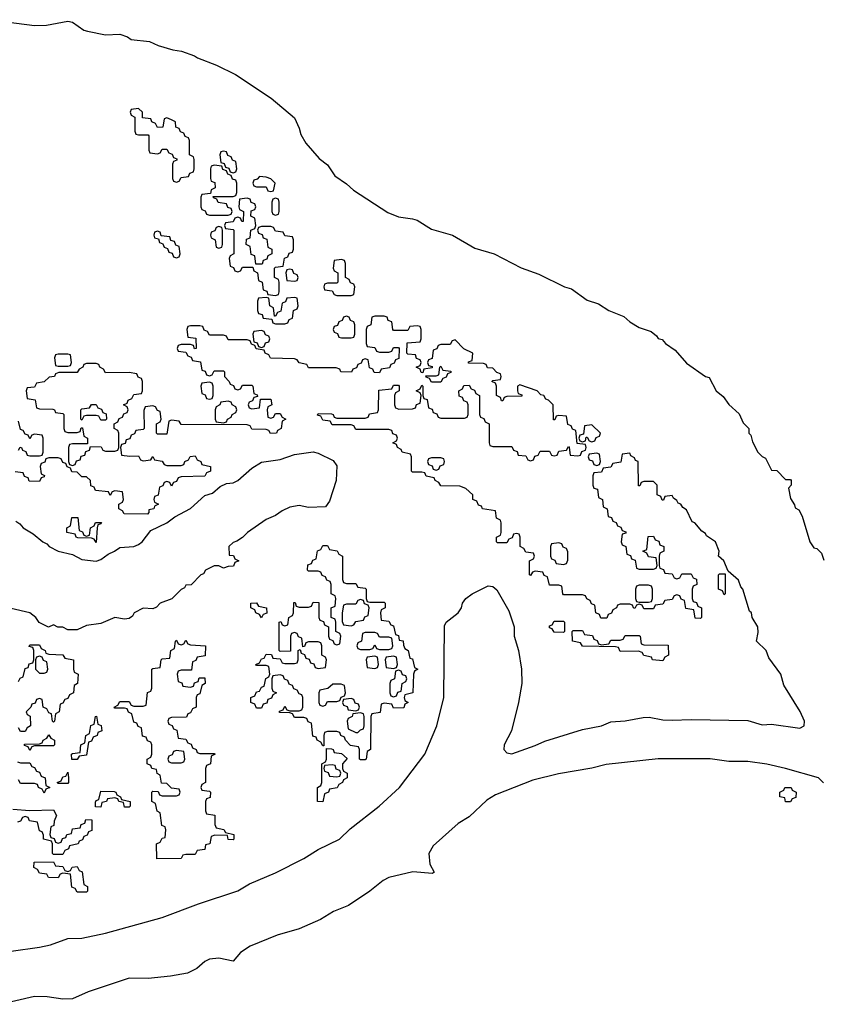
# Model space of a CAD drawing. Header units: inches. Extents: x 2559349 to 2678269, y 915212 to 1023331.
# Tile 8 of 48: x 2586107 to 2589505, y 990671 to 994842. Entities that reach past the tile are written whole.
import ezdxf

# ---------------------------------------------------------------- set-up
doc = ezdxf.new("R2010")
doc.units = ezdxf.units.IN
doc.header["$MEASUREMENT"] = 0
doc.layers.add('C5989', color=7, linetype='Continuous')

msp = doc.modelspace()

# ---------------------------------------------------------------- linework, layer by layer
at = {"layer": 'C5989', "color": 6}
for points in [[(2585982.5, 994842.5), (2586170, 994818.5), (2586220.8, 994819.2), (2586310, 994836.5), (2586330, 994832.3), (2586378.7, 994798.7), (2586393.4, 994793.4), (2586470, 994778.3), (2586530, 994781.4), (2586562.6, 994770), (2586578.6, 994758.6), (2586656.3, 994750), (2586693.1, 994733.2), (2586754.4, 994714.4), (2586791.3, 994708.7), (2586846.7, 994690), (2586860.2, 994680.2), (2586939.5, 994650), (2587021.1, 994610), (2587171.8, 994510), (2587270, 994426), (2587290, 994383), (2587296.7, 994356.7), (2587318.8, 994318.8), (2587374.7, 994254.7), (2587410, 994227.6), (2587440.9, 994180.9), (2587490, 994146.9), (2587519.5, 994119.5), (2587665.1, 994025.1), (2587710, 994007.1), (2587770, 993999.3), (2587790, 993992.5), (2587850, 993954.4), (2587938.8, 993930), (2588034.5, 993874.5), (2588116, 993850), (2588230, 993790.6), (2588304.5, 993764.5), (2588414, 993710), (2588442.8, 993702.8), (2588510, 993654), (2588558, 993638), (2588602, 993610), (2588664.5, 993584.5), (2588690, 993562.8), (2588730, 993538.8), (2588781, 993521), (2588803.5, 993503.5), (2588810, 993492), (2588826.8, 993486.8), (2588842, 993470), (2588882, 993442), (2588930, 993386.8), (2589010, 993331.3), (2589026, 993326), (2589056, 993270), (2589085.5, 993245.5), (2589110, 993212), (2589152.7, 993172.7), (2589170, 993134), (2589194, 993110), (2589194, 993090), (2589202, 993082), (2589210, 993054), (2589232, 993010), (2589250, 992992), (2589264.7, 992984.7), (2589290, 992934), (2589312.7, 992932.7), (2589350, 992894), (2589370, 992894), (2589374, 992890), (2589374, 992870), (2589362, 992858), (2589370, 992814), (2589387.1, 992787.1), (2589390, 992774), (2589405.4, 992765.4), (2589419.6, 992739.6), (2589452, 992630), (2589470, 992604.7), (2589482, 992602), (2589502, 992582), (2589512, 992552)], [(2586070, 990896.5), (2586190, 990912.7), (2586237, 990923), (2586309.8, 990950.2), (2586370, 990950.3), (2586470, 990971.5), (2586710, 991038.9), (2586863.5, 991096.5), (2587030, 991152), (2587079.2, 991180.8), (2587190, 991227.2), (2587310, 991288.7), (2587370, 991326.7), (2587460.9, 991370), (2587505.6, 991414.4), (2587629.4, 991510), (2587714.5, 991590), (2587822.9, 991730), (2587872.8, 991850), (2587903, 991970), (2587905.1, 992274.9), (2587913.2, 992290), (2587964, 992330), (2587978, 992350), (2587982, 992370), (2587995.3, 992390), (2588022, 992410), (2588090, 992443.8), (2588110, 992441.6), (2588127.3, 992427.3), (2588177.7, 992337.7), (2588200.4, 992270), (2588201.1, 992230), (2588218.9, 992170), (2588231.4, 992090), (2588233.4, 992030), (2588218.3, 991950), (2588188.7, 991830), (2588157.7, 991770), (2588156.5, 991750), (2588170, 991736.5), (2588190, 991732.4), (2588290, 991766.9), (2588330, 991785.2), (2588490, 991834.9), (2588570, 991851.1), (2588610, 991867.6), (2588670, 991871.4), (2588746.4, 991886.4), (2588772.5, 991887.5), (2588830, 991876.2), (2588870, 991874), (2588950, 991876.9), (2589190, 991872.5), (2589250, 991855.4), (2589290, 991858.2), (2589410, 991841.3), (2589429.2, 991850), (2589429.6, 991870), (2589411, 991911), (2589342.7, 992022.7), (2589329.3, 992070), (2589279, 992139), (2589268, 992170), (2589226, 992210), (2589234, 992246), (2589232.7, 992270), (2589208, 992310), (2589206, 992330), (2589196.4, 992336.4), (2589168.7, 992430), (2589160.1, 992440.1), (2589150, 992468), (2589106, 992506), (2589088, 992550), (2589066, 992570), (2589068, 992590), (2589052.7, 992630), (2589015.3, 992655.3), (2589010, 992666), (2588995.3, 992675.3), (2588966, 992710), (2588954.6, 992714.6), (2588930, 992766), (2588915.3, 992775.3), (2588906, 992790), (2588894.6, 992794.6), (2588890, 992806), (2588874.6, 992814.6), (2588870, 992826), (2588838, 992822), (2588832.7, 992807.3), (2588827.3, 992807.3), (2588822, 992822), (2588806, 992830), (2588806, 992870), (2588790, 992886), (2588750, 992886), (2588738, 992882), (2588732.7, 992867.3), (2588727.3, 992867.3), (2588726, 992970), (2588714.6, 992974.6), (2588710, 992986), (2588694.6, 992994.6), (2588690, 993006), (2588658, 993002), (2588652.7, 992967.3), (2588618, 992962), (2588610, 992946), (2588578, 992942), (2588570, 992926), (2588538, 992922), (2588534, 992910), (2588534, 992870), (2588538, 992858), (2588552.7, 992852.7), (2588558, 992818), (2588574, 992810), (2588578, 992778), (2588594, 992770), (2588598, 992738), (2588612.7, 992732.7), (2588618, 992718), (2588632.7, 992712.7), (2588638, 992698), (2588652.7, 992692.7), (2588658, 992678), (2588672.7, 992672.7), (2588672.7, 992667.3), (2588658, 992662), (2588654, 992630), (2588658, 992618), (2588674, 992610), (2588678, 992578), (2588692.7, 992572.7), (2588698, 992558), (2588712.7, 992552.7), (2588718, 992518), (2588730, 992514), (2588790, 992514), (2588802, 992518), (2588806, 992530), (2588802, 992562), (2588770, 992566), (2588762, 992582), (2588746, 992590), (2588762, 992598), (2588767.3, 992652.7), (2588790, 992654), (2588798, 992638), (2588812.7, 992632.7), (2588818, 992618), (2588834, 992610), (2588834, 992590), (2588818, 992582), (2588814, 992570), (2588814, 992530), (2588818, 992518), (2588832.7, 992512.7), (2588838, 992498), (2588870, 992494), (2588878, 992478), (2588890, 992474), (2588902, 992478), (2588910, 992494), (2588950, 992494), (2588958, 992478), (2588972.7, 992472.7), (2588974, 992450), (2588958, 992442), (2588954, 992430), (2588954, 992390), (2588958, 992378), (2588972.7, 992372.7), (2588978, 992358), (2588994, 992350), (2588994, 992310), (2588990, 992306), (2588967.3, 992307.3), (2588962, 992342), (2588927.3, 992347.3), (2588922, 992382), (2588907.3, 992387.3), (2588902, 992402), (2588890, 992406), (2588878, 992402), (2588870, 992386), (2588838, 992382), (2588830, 992366), (2588798, 992362), (2588790, 992346), (2588750, 992346), (2588742, 992362), (2588730, 992366), (2588718, 992362), (2588712, 992348), (2588706, 992350), (2588702, 992362), (2588690, 992366), (2588650, 992366), (2588638, 992362), (2588634, 992350), (2588618, 992342), (2588612, 992328), (2588598, 992322), (2588592.7, 992307.3), (2588567.3, 992307.3), (2588562, 992322), (2588546, 992330), (2588542, 992362), (2588527.3, 992367.3), (2588522, 992382), (2588508, 992388), (2588502, 992402), (2588490, 992406), (2588410, 992406), (2588406, 992410), (2588402, 992442), (2588390, 992446), (2588350, 992446), (2588342, 992482), (2588328, 992488), (2588322, 992502), (2588290, 992506), (2588278, 992502), (2588270, 992488), (2588266, 992490), (2588266, 992550), (2588282, 992558), (2588286, 992570), (2588282, 992582), (2588250, 992586), (2588242, 992602), (2588226, 992610), (2588226, 992650), (2588222, 992662), (2588210, 992666), (2588198, 992662), (2588192.7, 992647.3), (2588178, 992642), (2588170, 992626), (2588130, 992626), (2588126, 992630), (2588126, 992650), (2588142, 992658), (2588146, 992670), (2588146, 992710), (2588142, 992722), (2588126, 992730), (2588122, 992762), (2588066, 992770), (2588062, 992782), (2588050, 992786), (2588042, 992802), (2588026, 992810), (2588026, 992830), (2587996.4, 992856.4), (2587970, 992866), (2587890, 992868), (2587882, 992882), (2587866, 992890), (2587862, 992902), (2587828.4, 992908.4), (2587822, 992922), (2587810, 992926), (2587770, 992926), (2587766, 992930), (2587766, 992990), (2587762, 993002), (2587726, 993010), (2587722, 993022), (2587706, 993030), (2587702, 993042), (2587686, 993050), (2587702, 993058), (2587706, 993070), (2587702, 993082), (2587687.3, 993087.3), (2587682, 993102), (2587670, 993106), (2587530, 993106), (2587522, 993122), (2587510, 993126), (2587430, 993126), (2587422, 993142), (2587390, 993146), (2587382, 993162), (2587367.3, 993167.3), (2587370, 993174), (2587427.3, 993172.7), (2587434, 993170), (2587438, 993158), (2587450, 993154), (2587570, 993154), (2587582, 993158), (2587587.3, 993172.7), (2587622, 993178), (2587626, 993190), (2587627.3, 993272.7), (2587682, 993278), (2587690, 993294), (2587710, 993294), (2587714, 993290), (2587714, 993270), (2587698, 993262), (2587694, 993250), (2587694, 993210), (2587698, 993198), (2587712.7, 993192.7), (2587770, 993194), (2587782, 993198), (2587787.3, 993212.7), (2587802, 993218), (2587806, 993250), (2587802, 993262), (2587786, 993270), (2587802, 993278), (2587810, 993294), (2587814, 993290), (2587814, 993250), (2587818, 993238), (2587832.7, 993232.7), (2587838, 993198), (2587852.7, 993192.7), (2587858, 993178), (2587872.7, 993172.7), (2587878, 993158), (2587890, 993154), (2587990, 993154), (2588002, 993158), (2588006, 993170), (2588006, 993210), (2588002, 993222), (2587987.3, 993227.3), (2587982, 993242), (2587967.3, 993247.3), (2587966, 993270), (2587982, 993278), (2587987.3, 993292.7), (2588010, 993294), (2588018, 993278), (2588032.7, 993272.7), (2588038, 993258), (2588054, 993250), (2588054, 993170), (2588058, 993158), (2588072.7, 993152.7), (2588078, 993138), (2588094, 993130), (2588094, 993050), (2588098, 993038), (2588110, 993034), (2588190, 993034), (2588198, 993018), (2588212.7, 993012.7), (2588218, 992998), (2588250, 992994), (2588258, 992978), (2588270, 992974), (2588282, 992978), (2588287.3, 992992.7), (2588302, 992998), (2588310, 993014), (2588350, 993014), (2588358, 992998), (2588370, 992994), (2588382, 992998), (2588390, 993014), (2588422, 993018), (2588430, 993034), (2588434, 993030), (2588438, 992998), (2588470, 992994), (2588482, 992998), (2588487.3, 993012.7), (2588502, 993018), (2588506, 993030), (2588502, 993042), (2588467.3, 993047.3), (2588462, 993102), (2588447.3, 993107.3), (2588442, 993122), (2588427.3, 993127.3), (2588422, 993162), (2588390, 993166), (2588378, 993162), (2588372.7, 993147.3), (2588367.3, 993147.3), (2588366, 993210), (2588346, 993230), (2588334.6, 993234.6), (2588326, 993250), (2588313.2, 993253.2), (2588298, 993270), (2588224.7, 993295.3), (2588214, 993290), (2588214, 993270), (2588218, 993258), (2588232.7, 993252.7), (2588232.7, 993247.3), (2588170, 993246), (2588158, 993242), (2588152.7, 993227.3), (2588147.3, 993227.3), (2588142, 993242), (2588126, 993250), (2588126, 993290), (2588122, 993302), (2588106, 993310), (2588110, 993314), (2588142, 993318), (2588146, 993330), (2588142, 993342), (2588127.3, 993347.3), (2588110, 993366), (2588087.3, 993367.3), (2588082, 993382), (2588070, 993386), (2588007.3, 993387.3), (2588007.3, 993392.7), (2588022, 993398), (2588026, 993430), (2587987.3, 993447.3), (2587950, 993486), (2587938, 993482), (2587930, 993466), (2587890, 993466), (2587878, 993462), (2587872.7, 993447.3), (2587858, 993442), (2587852.7, 993407.3), (2587838, 993402), (2587834, 993390), (2587838, 993378), (2587852.7, 993372.7), (2587852.7, 993367.3), (2587818, 993362), (2587814, 993346), (2587807.3, 993347.3), (2587802, 993362), (2587786, 993370), (2587802, 993378), (2587806, 993390), (2587802, 993402), (2587787.3, 993407.3), (2587782, 993422), (2587750, 993426), (2587746, 993430), (2587747.3, 993472.7), (2587802, 993478), (2587806, 993490), (2587806, 993530), (2587802, 993542), (2587790, 993546), (2587758, 993542), (2587750, 993526), (2587690, 993526), (2587686, 993530), (2587682, 993562), (2587667.3, 993567.3), (2587662, 993582), (2587650, 993586), (2587610, 993586), (2587598, 993582), (2587594, 993550), (2587578, 993542), (2587574, 993530), (2587574, 993470), (2587578, 993458), (2587610, 993454), (2587618, 993438), (2587630, 993434), (2587670, 993434), (2587682, 993438), (2587690, 993454), (2587710, 993454), (2587714, 993450), (2587712.7, 993407.3), (2587698, 993402), (2587692.7, 993387.3), (2587678, 993382), (2587672.7, 993367.3), (2587638, 993362), (2587630, 993346), (2587607.3, 993347.3), (2587602, 993362), (2587587.3, 993367.3), (2587582, 993402), (2587570, 993406), (2587558, 993402), (2587552.7, 993387.3), (2587538, 993382), (2587532.7, 993367.3), (2587518, 993362), (2587511.3, 993348.7), (2587466, 993350), (2587462, 993362), (2587447.3, 993367.3), (2587330, 993368), (2587322, 993382), (2587290, 993388), (2587282, 993402), (2587270, 993406), (2587168.4, 993408.4), (2587162, 993422), (2587146, 993430), (2587142, 993442), (2587107.3, 993447.3), (2587102, 993462), (2587088, 993468), (2587082, 993482), (2587070, 993486), (2586990, 993486), (2586982, 993502), (2586970, 993506), (2586910, 993506), (2586902, 993522), (2586887.3, 993527.3), (2586882, 993542), (2586870, 993546), (2586830, 993546), (2586818, 993542), (2586814, 993530), (2586818, 993498), (2586852.7, 993492.7), (2586854, 993450), (2586847.3, 993447.3), (2586842, 993462), (2586830, 993466), (2586790, 993466), (2586778, 993462), (2586774, 993450), (2586778, 993438), (2586810, 993434), (2586818, 993418), (2586832.7, 993412.7), (2586838, 993398), (2586872.7, 993392.7), (2586878, 993358), (2586892.7, 993352.7), (2586898, 993338), (2586910, 993334), (2586922, 993338), (2586930, 993354), (2586970, 993354), (2586974, 993350), (2586974, 993330), (2586994, 993310), (2586998, 993298), (2587012.7, 993292.7), (2587018, 993278), (2587030, 993274), (2587042, 993278), (2587050, 993294), (2587090, 993294), (2587094, 993290), (2587098, 993258), (2587112.7, 993252.7), (2587114, 993246), (2587098, 993242), (2587092.7, 993227.3), (2587078, 993222), (2587074, 993210), (2587078, 993198), (2587090, 993194), (2587122, 993198), (2587126, 993234), (2587170, 993234), (2587174, 993210), (2587158, 993202), (2587154, 993190), (2587158, 993158), (2587170, 993154), (2587182, 993158), (2587190, 993174), (2587210, 993174), (2587218, 993158), (2587234, 993150), (2587218, 993142), (2587214, 993110), (2587198, 993102), (2587194, 993090), (2587168.9, 993088.9), (2587162, 993102), (2587150, 993106), (2587090, 993108), (2587082, 993122), (2587070, 993126), (2586790, 993128), (2586782, 993142), (2586750, 993146), (2586738, 993142), (2586730, 993086), (2586690, 993086), (2586686, 993090), (2586686, 993130), (2586702, 993138), (2586706, 993150), (2586702, 993182), (2586690, 993186), (2586682, 993202), (2586670, 993206), (2586638, 993202), (2586632.7, 993187.3), (2586634, 993110), (2586630, 993106), (2586598, 993102), (2586592.7, 993087.3), (2586578, 993082), (2586572.7, 993067.3), (2586558, 993062), (2586552.7, 993047.3), (2586538, 993042), (2586534, 993030), (2586538, 992998), (2586572.7, 992992.7), (2586610, 992994), (2586618, 992978), (2586630, 992974), (2586662, 992978), (2586670, 992992), (2586678, 992978), (2586710, 992972), (2586718, 992958), (2586730, 992954), (2586790, 992954), (2586802, 992958), (2586806, 992970), (2586822, 992978), (2586828.4, 992991.6), (2586850, 992994), (2586858, 992978), (2586874, 992970), (2586878, 992958), (2586914, 992950), (2586914, 992930), (2586898, 992922), (2586890, 992908), (2586790, 992906), (2586778, 992902), (2586770, 992886), (2586758, 992882), (2586750, 992866), (2586742, 992882), (2586730, 992886), (2586718, 992882), (2586712.7, 992867.3), (2586698, 992862), (2586692.7, 992827.3), (2586678, 992822), (2586674, 992810), (2586678, 992798), (2586694, 992790), (2586678, 992782), (2586674, 992770), (2586654, 992766), (2586654, 992754), (2586647.3, 992747.3), (2586548.4, 992748.4), (2586542, 992762), (2586526, 992770), (2586526, 992790), (2586542, 992798), (2586546, 992810), (2586542, 992842), (2586510, 992846), (2586498, 992842), (2586490, 992826), (2586482, 992842), (2586428, 992848), (2586422, 992862), (2586407.3, 992867.3), (2586406, 992890), (2586390, 992906), (2586370, 992906), (2586350, 992926), (2586327.3, 992927.3), (2586322, 992942), (2586307.3, 992947.3), (2586302, 992962), (2586290, 992966), (2586282, 992982), (2586270, 992986), (2586230, 992986), (2586218, 992982), (2586212.7, 992967.3), (2586198, 992962), (2586194, 992950), (2586198, 992918), (2586211.6, 992911.6), (2586210, 992906), (2586198, 992902), (2586190, 992886), (2586147.3, 992887.3), (2586142, 992902), (2586127.3, 992907.3), (2586122, 992922), (2586087.3, 992927.3)], [(2586102, 993018), (2586108.4, 993031.6), (2586114, 993030), (2586118, 993018), (2586132.7, 993012.7), (2586138, 992998), (2586150, 992994), (2586190, 992994), (2586202, 992998), (2586206, 993010), (2586206, 993070), (2586202, 993082), (2586170, 993086), (2586158, 993082), (2586150, 993066), (2586142, 993082), (2586130, 993086), (2586122, 993102), (2586110, 993106), (2586102, 993142)], [(2586090, 992718), (2586107.1, 992707.1), (2586122, 992690), (2586164, 992664), (2586204.7, 992630), (2586222, 992622), (2586232, 992610), (2586270, 992591), (2586330, 992576), (2586370, 992554.8), (2586430, 992547.7), (2586450, 992554.8), (2586481.5, 992578.5), (2586508, 992590), (2586530, 992606), (2586590, 992610.6), (2586610, 992619.1), (2586625.2, 992630), (2586662, 992678), (2586730, 992711), (2586764.1, 992735.9), (2586830, 992770.8), (2586890, 992826), (2586923.2, 992836.8), (2586956, 992864), (2586982.7, 992877.3), (2587010, 992880.7), (2587030, 992890.7), (2587090, 992942.8), (2587130, 992967.3), (2587210, 992979.1), (2587270, 993000.7), (2587350, 993011), (2587370, 993006), (2587434.6, 992974.6), (2587450, 992952), (2587446.8, 992890), (2587418, 992802), (2587402, 992778), (2587330, 992775.3), (2587290, 992784), (2587250, 992777.2), (2587218, 992762), (2587190, 992742), (2587150, 992725.2), (2587071.3, 992670), (2587050.8, 992649.2), (2587026.8, 992633.2), (2587010, 992628), (2586992, 992610), (2586994, 992574), (2587011.6, 992571.6), (2587018, 992558), (2587034, 992550), (2587018, 992542), (2587012.7, 992527.3), (2586990, 992526), (2586970, 992518), (2586950, 992528), (2586930, 992528), (2586894, 992510), (2586884.7, 992495.3), (2586874, 992490), (2586832.7, 992447.3), (2586810, 992446), (2586804.7, 992435.3), (2586790, 992428), (2586751.3, 992388.7), (2586702, 992370), (2586686, 992354), (2586670, 992346), (2586630, 992348.7), (2586592, 992330), (2586584.5, 992315.5), (2586570, 992305.2), (2586550, 992302.7), (2586510, 992309.2), (2586450, 992284), (2586390, 992275.3), (2586350, 992258), (2586310, 992258), (2586290, 992268.7), (2586268.7, 992268.7), (2586250, 992278), (2586228.4, 992268.4), (2586188.7, 992288.7), (2586175.3, 992310), (2586149.1, 992329.1), (2586070, 992348)], [(2586102, 992038), (2586108, 992052), (2586122, 992058), (2586130, 992094), (2586142, 992098), (2586147.3, 992112.7), (2586162, 992118), (2586166, 992130), (2586166, 992170), (2586162, 992182), (2586147.3, 992187.3), (2586150, 992194), (2586190, 992194), (2586198, 992178), (2586214, 992170), (2586218, 992158), (2586230, 992154), (2586290, 992152), (2586298, 992138), (2586334, 992130), (2586334, 992090), (2586338, 992078), (2586354, 992070), (2586352, 992030), (2586338, 992022), (2586334, 991990), (2586318, 991982), (2586310, 991966), (2586298, 991962), (2586290, 991946), (2586278, 991942), (2586274, 991910), (2586258, 991902), (2586254, 991870), (2586250, 991866), (2586246, 991870), (2586242, 991902), (2586230, 991906), (2586222, 991922), (2586206, 991930), (2586202, 991962), (2586190, 991966), (2586178, 991962), (2586172.7, 991947.3), (2586158, 991942), (2586154, 991930), (2586134, 991910), (2586138, 991898), (2586151.6, 991891.6), (2586152, 991850), (2586138, 991842), (2586130, 991826), (2586110, 991826), (2586102, 991842)], [(2589510, 991608.7), (2589488.7, 991630), (2589350, 991669.6), (2589270, 991687.8), (2589190, 991699.1), (2589110, 991698.9), (2589030, 991711.1), (2588810, 991711.1), (2588590, 991686.4), (2588530, 991670.9), (2588387.7, 991647.7), (2588280.2, 991619.8), (2588121.9, 991558.1), (2588084.4, 991535.6), (2588010, 991465.7), (2587963.2, 991436.8), (2587857.6, 991342.4), (2587839.1, 991310), (2587844, 991264), (2587862, 991230), (2587854.8, 991225.2), (2587771.5, 991231.5), (2587670, 991207.6), (2587645.4, 991194.6), (2587590, 991149.8), (2587499.5, 991090), (2587436, 991064), (2587380.2, 991030), (2587290, 990989.9), (2587196.7, 990963.3), (2587082.4, 990917.6), (2587042, 990890), (2587010, 990853.2), (2586950, 990866), (2586910, 990862), (2586890, 990852), (2586857.4, 990822.6), (2586817.2, 990802.8), (2586744.7, 990790), (2586650, 990780.3), (2586570, 990781.7), (2586396.9, 990723.1), (2586330, 990694), (2586290, 990692), (2586222.8, 990702.8), (2586170, 990704.1), (2586030, 990670.7)], [(2586098, 991698), (2586110, 991694), (2586150, 991694), (2586158, 991678), (2586170, 991674), (2586178, 991658), (2586190, 991654), (2586198, 991638), (2586214, 991630), (2586218, 991598), (2586234, 991590), (2586218, 991582), (2586210, 991566), (2586202, 991582), (2586186, 991590), (2586182, 991602), (2586170, 991606), (2586110, 991606), (2586102, 991622)], [(2586078, 991498), (2586150, 991492), (2586250, 991494), (2586262, 991470), (2586252.7, 991447.3), (2586251.6, 991428.4), (2586238, 991422), (2586234, 991390), (2586238, 991378), (2586252.7, 991372.7), (2586258, 991358), (2586270, 991354), (2586282, 991358), (2586287.3, 991372.7), (2586302, 991378), (2586306, 991390), (2586326, 991394), (2586330, 991414), (2586362, 991418), (2586367.3, 991432.7), (2586382, 991438), (2586386, 991454), (2586412.7, 991452.7), (2586412.7, 991407.3), (2586398, 991402), (2586392.7, 991387.3), (2586378, 991382), (2586372.7, 991367.3), (2586358, 991362), (2586354, 991350), (2586318, 991342), (2586314, 991330), (2586298, 991322), (2586290, 991306), (2586250, 991306), (2586246, 991310), (2586246, 991350), (2586242, 991362), (2586208, 991370), (2586207.3, 991387.3), (2586202, 991402), (2586190, 991406), (2586182, 991442), (2586148.4, 991448.4), (2586142, 991462), (2586130, 991466), (2586118, 991462), (2586110, 991446), (2586098, 991442)]]:
    msp.add_lwpolyline(points, dxfattribs=at)
for points in [[(2586610, 994466), (2586578, 994462), (2586574, 994450), (2586578, 994438), (2586594, 994430), (2586594, 994370), (2586598, 994358), (2586610, 994354), (2586650, 994354), (2586654, 994350), (2586654, 994290), (2586658, 994278), (2586690, 994274), (2586702, 994278), (2586710, 994294), (2586730, 994294), (2586738, 994278), (2586752.7, 994272.7), (2586758, 994258), (2586772.7, 994252.7), (2586772.7, 994247.3), (2586758, 994242), (2586754, 994230), (2586754, 994170), (2586758, 994158), (2586770, 994154), (2586782, 994158), (2586790, 994174), (2586822, 994178), (2586827.3, 994192.7), (2586842, 994198), (2586846, 994210), (2586846, 994250), (2586842, 994262), (2586826, 994270), (2586826, 994330), (2586822, 994342), (2586807.3, 994347.3), (2586802, 994362), (2586787.3, 994367.3), (2586782, 994382), (2586767.3, 994387.3), (2586766, 994410), (2586750, 994418), (2586730, 994426), (2586718, 994422), (2586712.7, 994387.3), (2586690, 994386), (2586682, 994402), (2586666, 994410), (2586662, 994422), (2586627.3, 994427.3), (2586626, 994450)], [(2586970, 994286), (2586958, 994282), (2586954, 994270), (2586958, 994238), (2586972.7, 994232.7), (2586978, 994218), (2586992.7, 994212.7), (2586998, 994198), (2587010, 994194), (2587022, 994198), (2587026, 994210), (2587022, 994242), (2587007.3, 994247.3), (2587002, 994262), (2586987.3, 994267.3), (2586982, 994282)], [(2586930, 994226), (2586918, 994222), (2586914, 994210), (2586914, 994170), (2586918, 994158), (2586932.7, 994152.7), (2586934, 994130), (2586918, 994122), (2586914, 994106), (2586878, 994102), (2586874, 994090), (2586874, 994050), (2586878, 994038), (2586892.7, 994032.7), (2586898, 994018), (2586910, 994014), (2586990, 994014), (2587002, 994018), (2587006, 994030), (2587002, 994042), (2586987.3, 994047.3), (2586982, 994062), (2586947.3, 994067.3), (2586942, 994082), (2586927.3, 994087.3), (2586926, 994094), (2587010, 994094), (2587022, 994098), (2587026, 994110), (2587026, 994150), (2587022, 994162), (2587007.3, 994167.3), (2587002, 994182), (2586987.3, 994187.3), (2586982, 994202), (2586967.3, 994207.3), (2586962, 994222)], [(2587122, 994178), (2587112.7, 994167.3), (2587098, 994162), (2587094, 994150), (2587098, 994138), (2587110, 994134), (2587150, 994134), (2587158, 994118), (2587170, 994114), (2587182, 994118), (2587188, 994150), (2587170, 994168), (2587150, 994175.3)], [(2587070, 994086), (2587038, 994082), (2587034, 994050), (2587038, 994038), (2587054, 994030), (2587052.7, 993987.3), (2587047.3, 993987.3), (2587042, 994002), (2587030, 994006), (2587018, 994002), (2587010, 993986), (2586978, 993982), (2586974, 993970), (2586978, 993958), (2587010, 993954), (2587014, 993950), (2587014, 993850), (2586998, 993842), (2586994, 993830), (2586998, 993798), (2587012.7, 993792.7), (2587018, 993778), (2587030, 993774), (2587042, 993778), (2587050, 993794), (2587094, 993794), (2587098, 993778), (2587114, 993770), (2587118, 993738), (2587134, 993730), (2587138, 993698), (2587152.7, 993692.7), (2587158, 993678), (2587190, 993674), (2587202, 993678), (2587206, 993690), (2587206, 993730), (2587202, 993742), (2587186, 993750), (2587186, 993790), (2587190, 993794), (2587222, 993798), (2587227.3, 993832.7), (2587242, 993838), (2587247.3, 993852.7), (2587262, 993858), (2587266, 993870), (2587266, 993910), (2587262, 993922), (2587230, 993926), (2587222, 993942), (2587190, 993946), (2587182, 993962), (2587170, 993966), (2587130, 993966), (2587118, 993962), (2587114, 993950), (2587118, 993938), (2587132.7, 993932.7), (2587138, 993918), (2587152.7, 993912.7), (2587158, 993878), (2587174, 993870), (2587174, 993850), (2587158, 993842), (2587152.7, 993827.3), (2587138, 993822), (2587132.7, 993807.3), (2587106, 993806), (2587102, 993842), (2587087.3, 993847.3), (2587082, 993882), (2587066, 993890), (2587067.3, 993912.7), (2587082, 993918), (2587086, 993950), (2587102, 993958), (2587106, 993970), (2587102, 994002), (2587086, 994010), (2587087.3, 994032.7), (2587102, 994038), (2587106, 994050), (2587102, 994062), (2587087.3, 994067.3), (2587082, 994082)], [(2587190, 994086), (2587178, 994082), (2587174, 994070), (2587174, 994030), (2587178, 994018), (2587190, 994014), (2587202, 994018), (2587206, 994030), (2587206, 994070), (2587202, 994082)], [(2586950, 993966), (2586938, 993962), (2586932.7, 993947.3), (2586918, 993942), (2586914, 993930), (2586918, 993918), (2586934, 993910), (2586938, 993878), (2586950, 993874), (2586962, 993878), (2586966, 993890), (2586966, 993950), (2586962, 993962)], [(2586690, 993946), (2586678, 993942), (2586674, 993930), (2586678, 993918), (2586694, 993914), (2586698, 993898), (2586712.7, 993892.7), (2586718, 993878), (2586732.7, 993872.7), (2586738, 993858), (2586752.7, 993852.7), (2586758, 993838), (2586770, 993834), (2586782, 993838), (2586786, 993850), (2586782, 993882), (2586767.3, 993887.3), (2586762, 993902), (2586747.3, 993907.3), (2586742, 993922), (2586706, 993926), (2586702, 993942)], [(2587470, 993826), (2587438, 993822), (2587434, 993790), (2587438, 993778), (2587454, 993770), (2587454, 993730), (2587450, 993726), (2587410, 993726), (2587398, 993722), (2587394, 993710), (2587398, 993698), (2587430, 993694), (2587438, 993678), (2587450, 993674), (2587510, 993674), (2587522, 993678), (2587526, 993710), (2587522, 993722), (2587507.3, 993727.3), (2587502, 993742), (2587486, 993750), (2587486, 993810), (2587482, 993822)], [(2587250, 993786), (2587238, 993782), (2587234, 993770), (2587238, 993738), (2587270, 993734), (2587282, 993738), (2587286, 993750), (2587282, 993762), (2587267.3, 993767.3), (2587262, 993782)], [(2587270, 993666), (2587238, 993662), (2587232.7, 993647.3), (2587218, 993642), (2587212.7, 993607.3), (2587198, 993602), (2587190, 993586), (2587186, 993586), (2587182, 993622), (2587166, 993630), (2587162, 993662), (2587150, 993666), (2587118, 993662), (2587114, 993650), (2587114, 993610), (2587118, 993598), (2587132.7, 993592.7), (2587138, 993578), (2587174, 993574), (2587178, 993558), (2587190, 993554), (2587230, 993554), (2587242, 993558), (2587247.3, 993572.7), (2587262, 993578), (2587266, 993610), (2587282, 993618), (2587286, 993630), (2587282, 993662)], [(2587490, 993586), (2587478, 993582), (2587472.7, 993567.3), (2587458, 993562), (2587452.7, 993547.3), (2587438, 993542), (2587434, 993530), (2587438, 993518), (2587452.7, 993512.7), (2587458, 993498), (2587470, 993494), (2587510, 993494), (2587522, 993498), (2587526, 993510), (2587526, 993550), (2587522, 993562), (2587507.3, 993567.3), (2587502, 993582)], [(2587130, 993526), (2587098, 993522), (2587094, 993510), (2587098, 993478), (2587112.7, 993472.7), (2587118, 993458), (2587130, 993454), (2587142, 993458), (2587147.3, 993472.7), (2587162, 993478), (2587166, 993490), (2587162, 993502), (2587147.3, 993507.3), (2587142, 993522)], [(2586310, 993426), (2586270, 993426), (2586258, 993422), (2586254, 993410), (2586258, 993378), (2586270, 993374), (2586310, 993374), (2586322, 993378), (2586326, 993390), (2586322, 993422)], [(2586430, 993386), (2586390, 993386), (2586378, 993382), (2586374, 993370), (2586358, 993362), (2586350, 993348), (2586272.7, 993347.3), (2586258, 993342), (2586254, 993330), (2586232, 993328), (2586210, 993308), (2586178, 993302), (2586170, 993286), (2586138, 993282), (2586134, 993270), (2586138, 993238), (2586172, 993232), (2586178, 993198), (2586190, 993194), (2586247.3, 993192.7), (2586254, 993190), (2586258, 993178), (2586290, 993174), (2586294, 993170), (2586294, 993110), (2586298, 993098), (2586310, 993094), (2586350, 993094), (2586362, 993098), (2586367.3, 993112.7), (2586372.7, 993112.7), (2586378, 993078), (2586394, 993070), (2586394, 993046), (2586330, 993046), (2586318, 993042), (2586314, 993030), (2586314, 992970), (2586318, 992958), (2586330, 992954), (2586342, 992958), (2586347.3, 992972.7), (2586362, 992978), (2586367.3, 992992.7), (2586382, 992998), (2586387.3, 993012.7), (2586402, 993018), (2586406, 993034), (2586452, 993032), (2586458, 993018), (2586470, 993014), (2586510, 993014), (2586522, 993018), (2586526, 993030), (2586526, 993090), (2586522, 993102), (2586506, 993110), (2586506, 993130), (2586522, 993138), (2586527.3, 993152.7), (2586542, 993158), (2586547.3, 993172.7), (2586562, 993178), (2586566, 993190), (2586562, 993202), (2586546, 993210), (2586562, 993218), (2586566, 993230), (2586582, 993238), (2586590, 993254), (2586622, 993258), (2586626, 993270), (2586626, 993310), (2586622, 993322), (2586608, 993328), (2586602, 993342), (2586570, 993348), (2586470, 993346), (2586462, 993362), (2586446, 993370), (2586442, 993382)], [(2587850, 993306), (2587842, 993322), (2587827.3, 993327.3), (2587826, 993334), (2587870, 993334), (2587882, 993338), (2587886, 993370), (2587890, 993374), (2587898, 993358), (2587932.7, 993352.7), (2587932.7, 993347.3), (2587918, 993342), (2587912.7, 993327.3), (2587898, 993322), (2587890, 993306)], [(2586910, 993306), (2586878, 993302), (2586874, 993290), (2586878, 993258), (2586892.7, 993252.7), (2586898, 993238), (2586910, 993234), (2586922, 993238), (2586926, 993250), (2586926, 993290), (2586922, 993302)], [(2586450, 993146), (2586442, 993162), (2586430, 993166), (2586390, 993166), (2586378, 993162), (2586370, 993146), (2586366, 993150), (2586366, 993190), (2586370, 993194), (2586402, 993198), (2586410, 993212), (2586430, 993212), (2586438, 993198), (2586452.7, 993192.7), (2586458, 993178), (2586472.7, 993172.7), (2586474, 993150), (2586470, 993146)], [(2586990, 993226), (2586958, 993222), (2586954, 993210), (2586938, 993202), (2586934, 993190), (2586934, 993150), (2586938, 993138), (2586970, 993134), (2586982, 993138), (2586986, 993150), (2587002, 993158), (2587006, 993170), (2587022, 993178), (2587026, 993190), (2587022, 993202), (2587006, 993210), (2587002, 993222)], [(2588530, 993126), (2588498, 993122), (2588494, 993086), (2588478, 993082), (2588474, 993070), (2588478, 993058), (2588490, 993054), (2588502, 993058), (2588506, 993074), (2588510, 993074), (2588518, 993058), (2588530, 993054), (2588542, 993058), (2588547.3, 993072.7), (2588562, 993078), (2588566, 993090)], [(2588550, 993006), (2588518, 993002), (2588514, 992990), (2588518, 992978), (2588532.7, 992972.7), (2588538, 992958), (2588550, 992954), (2588562, 992958), (2588566, 992970), (2588562, 993002)], [(2587890, 992986), (2587850, 992986), (2587838, 992982), (2587834, 992970), (2587838, 992958), (2587852.7, 992952.7), (2587858, 992938), (2587870, 992934), (2587882, 992938), (2587887.3, 992952.7), (2587902, 992958), (2587906, 992970), (2587902, 992982)], [(2586390, 992654), (2586402, 992658), (2586406, 992690), (2586422, 992698), (2586427.3, 992712.7), (2586452.7, 992712.7), (2586450, 992706), (2586438, 992702), (2586434, 992690), (2586430, 992628), (2586422, 992642), (2586410, 992646), (2586352.7, 992647.3), (2586346, 992650), (2586342, 992662), (2586306, 992670), (2586306, 992690), (2586322, 992698), (2586327.3, 992732.7), (2586352.7, 992732.7), (2586358, 992678), (2586372.7, 992672.7), (2586378, 992658)], [(2588390, 992626), (2588358, 992622), (2588354, 992610), (2588354, 992570), (2588358, 992558), (2588372, 992552), (2588378, 992538), (2588410, 992534), (2588422, 992538), (2588427.3, 992552.7), (2588427.3, 992587.3), (2588422, 992602), (2588408, 992608), (2588402, 992622)], [(2587490, 992454), (2587530, 992454), (2587538, 992438), (2587570, 992434), (2587574, 992430), (2587574, 992390), (2587578, 992378), (2587590, 992374), (2587650, 992374), (2587654, 992370), (2587654, 992350), (2587638, 992342), (2587634, 992330), (2587638, 992298), (2587670, 992294), (2587678, 992278), (2587690, 992274), (2587698, 992238), (2587710, 992234), (2587714, 992214), (2587730.9, 992210.9), (2587732, 992192), (2587738, 992178), (2587752, 992170), (2587758, 992138), (2587770, 992134), (2587778, 992098), (2587792, 992090), (2587778, 992082), (2587774, 992070), (2587772, 991990), (2587738, 991982), (2587734, 991970), (2587738, 991958), (2587752, 991950), (2587738, 991942), (2587732.7, 991927.3), (2587690, 991926), (2587682, 991942), (2587650, 991946), (2587638, 991942), (2587632.7, 991907.3), (2587598, 991902), (2587594, 991890), (2587592, 991750), (2587578, 991742), (2587574, 991710), (2587570, 991706), (2587550, 991706), (2587546, 991710), (2587546, 991750), (2587542, 991762), (2587507.3, 991767.3), (2587486, 991790), (2587482, 991802), (2587466, 991810), (2587462, 991822), (2587450, 991826), (2587410, 991826), (2587398, 991822), (2587394, 991810), (2587394, 991766), (2587390, 991766), (2587382, 991782), (2587366, 991790), (2587362, 991802), (2587347.3, 991807.3), (2587342, 991862), (2587328, 991868), (2587322, 991882), (2587310, 991886), (2587270, 991886), (2587262, 991902), (2587250, 991906), (2587207.3, 991907.3), (2587207.3, 991912.7), (2587222, 991918), (2587230, 991934), (2587238, 991918), (2587250, 991914), (2587290, 991914), (2587302, 991918), (2587306, 991930), (2587306, 991970), (2587302, 991982), (2587290, 991986), (2587282, 992002), (2587268, 992008), (2587262, 992022), (2587247.3, 992027.3), (2587242, 992042), (2587228, 992048), (2587222, 992062), (2587210, 992066), (2587178, 992062), (2587174, 992050), (2587174, 992010), (2587178, 991998), (2587194, 991990), (2587178, 991982), (2587172.7, 991967.3), (2587158, 991962), (2587152.7, 991947.3), (2587138, 991942), (2587130, 991926), (2587110, 991926), (2587102, 991942), (2587086, 991950), (2587086, 991970), (2587102, 991978), (2587110, 991994), (2587122, 991998), (2587130, 992014), (2587142, 992018), (2587148.4, 992051.6), (2587162, 992058), (2587166, 992070), (2587162, 992102), (2587150, 992106), (2587110, 992106), (2587106, 992110), (2587122, 992118), (2587130, 992134), (2587142, 992138), (2587150, 992154), (2587172.7, 992152.7), (2587178, 992138), (2587210, 992134), (2587218, 992118), (2587230, 992114), (2587270, 992114), (2587282, 992118), (2587286, 992130), (2587286, 992170), (2587294, 992174), (2587298, 992158), (2587312.7, 992152.7), (2587318, 992138), (2587332.7, 992132.7), (2587338, 992118), (2587352.7, 992112.7), (2587358, 992098), (2587370, 992094), (2587402, 992098), (2587406, 992130), (2587402, 992142), (2587386, 992150), (2587386, 992190), (2587382, 992202), (2587370, 992206), (2587330, 992206), (2587318, 992202), (2587312.7, 992187.3), (2587306, 992186), (2587302, 992222), (2587287.3, 992227.3), (2587282, 992242), (2587270, 992246), (2587258, 992242), (2587254, 992230), (2587252.7, 992167.3), (2587210, 992166), (2587206, 992170), (2587206, 992290), (2587212.7, 992292.7), (2587218, 992278), (2587230, 992274), (2587242, 992278), (2587246, 992310), (2587262, 992318), (2587266, 992330), (2587267.3, 992372.7), (2587272.7, 992372.7), (2587278, 992358), (2587290, 992354), (2587330, 992354), (2587342, 992358), (2587350, 992374), (2587372.7, 992372.7), (2587374, 992310), (2587378, 992298), (2587392.7, 992292.7), (2587398, 992278), (2587414, 992270), (2587414, 992230), (2587418, 992218), (2587432.7, 992212.7), (2587438, 992198), (2587450, 992194), (2587462, 992198), (2587466, 992230), (2587462, 992242), (2587446, 992250), (2587446, 992290), (2587442, 992302), (2587426, 992310), (2587426, 992350), (2587442, 992358), (2587446, 992390), (2587442, 992402), (2587426, 992410), (2587426, 992450), (2587422, 992462), (2587407.3, 992467.3), (2587402, 992482), (2587387.3, 992487.3), (2587382, 992502), (2587370, 992506), (2587330, 992506), (2587326, 992510), (2587327.3, 992532.7), (2587342, 992538), (2587348, 992552), (2587362, 992558), (2587368.4, 992591.6), (2587382, 992598), (2587390, 992614), (2587410, 992614), (2587418, 992598), (2587451.6, 992591.6), (2587458, 992578), (2587474, 992570), (2587474, 992470), (2587478, 992458)], [(2589090, 992406), (2589082, 992422), (2589066, 992430), (2589066, 992490), (2589070, 992494), (2589094, 992494), (2589094, 992410)], [(2588770, 992446), (2588730, 992446), (2588718, 992442), (2588714, 992430), (2588714, 992390), (2588718, 992378), (2588730, 992374), (2588770, 992374), (2588782, 992378), (2588786, 992390), (2588786, 992430), (2588782, 992442)], [(2587130, 992308), (2587122, 992322), (2587106, 992330), (2587102, 992342), (2587086, 992350), (2587086, 992370), (2587110, 992372), (2587118, 992358), (2587152, 992350), (2587152.7, 992327.3), (2587138, 992322)], [(2587550, 992386), (2587538, 992382), (2587530, 992366), (2587490, 992366), (2587478, 992362), (2587472, 992330), (2587472.7, 992292.7), (2587478, 992278), (2587510, 992274), (2587522, 992278), (2587530, 992292), (2587562, 992298), (2587568, 992312), (2587582, 992318), (2587586, 992350), (2587582, 992362), (2587567.3, 992367.3), (2587562, 992382)], [(2588410, 992246), (2588370, 992248), (2588362, 992262), (2588350, 992266), (2588350, 992274), (2588362, 992278), (2588370, 992294), (2588410, 992294), (2588414, 992290), (2588414, 992250)], [(2588570, 992194), (2588602, 992198), (2588610, 992214), (2588650, 992214), (2588662, 992218), (2588670, 992234), (2588730, 992234), (2588734, 992230), (2588738, 992198), (2588750, 992194), (2588852.7, 992192.7), (2588854, 992150), (2588838, 992142), (2588830, 992126), (2588786, 992130), (2588782, 992142), (2588750, 992148), (2588742, 992162), (2588727.3, 992167.3), (2588650, 992166), (2588642, 992182), (2588630, 992186), (2588490, 992188.7), (2588482, 992202), (2588448, 992210), (2588446, 992250), (2588450, 992254), (2588490, 992254), (2588498, 992238), (2588532.7, 992232.7), (2588538, 992218), (2588552, 992212), (2588558, 992198)], [(2586830, 992014), (2586842, 992018), (2586847.3, 992032.7), (2586862, 992038), (2586866, 992054), (2586890, 992054), (2586892, 992030), (2586878, 992022), (2586870, 991986), (2586858, 991982), (2586854, 991970), (2586854, 991930), (2586838, 991922), (2586830, 991906), (2586818, 991902), (2586812.7, 991887.3), (2586750, 991886), (2586738, 991882), (2586734, 991870), (2586738, 991858), (2586752.7, 991852.7), (2586758, 991838), (2586772.7, 991832.7), (2586778, 991798), (2586810, 991794), (2586818, 991778), (2586832.7, 991772.7), (2586838, 991758), (2586854, 991750), (2586858, 991738), (2586870, 991734), (2586930, 991734), (2586934, 991730), (2586918, 991722), (2586914, 991690), (2586898, 991682), (2586894, 991670), (2586894, 991610), (2586878, 991602), (2586874, 991590), (2586878, 991578), (2586910, 991574), (2586914, 991570), (2586912.7, 991547.3), (2586898, 991542), (2586894, 991530), (2586894, 991490), (2586898, 991478), (2586932.7, 991472.7), (2586932.7, 991432.7), (2586938, 991418), (2586971.6, 991411.6), (2586978, 991398), (2587014, 991390), (2587014, 991370), (2587010, 991368), (2586988.9, 991368.9), (2586986, 991386), (2586932.7, 991387.3), (2586918, 991382), (2586912, 991350), (2586894, 991346), (2586890, 991326), (2586858, 991322), (2586850, 991306), (2586810, 991306), (2586798, 991302), (2586790, 991288.7), (2586687.3, 991287.3), (2586686, 991350), (2586702, 991358), (2586710, 991374), (2586722, 991378), (2586726, 991410), (2586722, 991422), (2586708.4, 991428.4), (2586702, 991482), (2586688.4, 991488.4), (2586682, 991522), (2586666, 991530), (2586666, 991570), (2586670, 991574), (2586692.7, 991572.7), (2586698, 991558), (2586710, 991554), (2586770, 991554), (2586782, 991558), (2586786, 991570), (2586782, 991582), (2586750, 991586), (2586730, 991606), (2586707.3, 991607.3), (2586702, 991642), (2586688.4, 991648.4), (2586686, 991666), (2586666, 991670), (2586662, 991682), (2586646, 991690), (2586646, 991710), (2586662, 991718), (2586666, 991730), (2586666, 991770), (2586662, 991782), (2586647.3, 991787.3), (2586642, 991802), (2586627.3, 991807.3), (2586622, 991842), (2586608, 991848), (2586602, 991862), (2586590, 991866), (2586582, 991902), (2586568, 991908), (2586562, 991922), (2586550, 991926), (2586510, 991926), (2586506, 991930), (2586522, 991938), (2586530, 991954), (2586570, 991954), (2586578, 991938), (2586590, 991934), (2586630, 991934), (2586642, 991938), (2586648.4, 991991.6), (2586662, 991998), (2586666, 992010), (2586666, 992090), (2586670, 992094), (2586702, 992098), (2586706, 992130), (2586710, 992134), (2586742, 992138), (2586746, 992170), (2586762, 992178), (2586766, 992210), (2586770, 992214), (2586778, 992198), (2586790, 992194), (2586802, 992198), (2586810, 992214), (2586818, 992198), (2586830, 992194), (2586894, 992190), (2586892.7, 992147.3), (2586858, 992142), (2586852.7, 992127.3), (2586838, 992122), (2586834, 992086), (2586790, 992086), (2586778, 992082), (2586774, 992070), (2586778, 992038), (2586792.7, 992032.7), (2586798, 992018)], [(2587610, 992246), (2587570, 992246), (2587558, 992242), (2587554, 992210), (2587538, 992202), (2587534, 992190), (2587538, 992178), (2587550, 992174), (2587590, 992174), (2587602, 992178), (2587610, 992194), (2587618, 992178), (2587630, 992174), (2587670, 992174), (2587682, 992178), (2587686, 992190), (2587682, 992222), (2587670, 992226), (2587630, 992226), (2587622, 992242)], [(2586190, 992146), (2586178, 992142), (2586174, 992130), (2586174, 992090), (2586190, 992074), (2586210, 992074), (2586222, 992078), (2586226, 992090), (2586222, 992122), (2586207.3, 992127.3), (2586202, 992142)], [(2587610, 992146), (2587578, 992142), (2587574, 992130), (2587578, 992098), (2587610, 992094), (2587622, 992098), (2587626, 992110), (2587622, 992142)], [(2587690, 992146), (2587658, 992142), (2587654, 992130), (2587658, 992098), (2587690, 992094), (2587702, 992098), (2587706, 992110), (2587702, 992142)], [(2587710, 992086), (2587698, 992082), (2587694, 992050), (2587678, 992042), (2587674, 992030), (2587674, 991990), (2587678, 991978), (2587690, 991974), (2587702, 991978), (2587707.3, 991992.7), (2587722, 991998), (2587726, 992030), (2587742, 992038), (2587746, 992050), (2587742, 992062), (2587727.3, 992067.3), (2587722, 992082)], [(2587467.3, 992027.3), (2587432.7, 992027.3), (2587411.6, 992008.4), (2587378, 992002), (2587374, 991990), (2587374, 991950), (2587378, 991938), (2587390, 991934), (2587402, 991938), (2587410, 991954), (2587450, 991954), (2587462, 991958), (2587468, 991972), (2587482, 991978), (2587486, 991990), (2587482, 992022)], [(2587510, 991966), (2587478, 991962), (2587474, 991950), (2587478, 991938), (2587492.7, 991932.7), (2587498, 991918), (2587530, 991914), (2587542, 991918), (2587546, 991930), (2587542, 991942), (2587527.3, 991947.3), (2587522, 991962)], [(2586327.3, 991707.3), (2586326, 991730), (2586330, 991734), (2586362, 991738), (2586366, 991770), (2586382, 991778), (2586386, 991810), (2586402, 991818), (2586408.4, 991851.6), (2586422, 991858), (2586428, 991890), (2586432, 991892), (2586438, 991858), (2586451.6, 991851.6), (2586454, 991830), (2586438, 991822), (2586434, 991810), (2586418, 991802), (2586410, 991786), (2586398, 991782), (2586390, 991726), (2586358, 991722), (2586350, 991708)], [(2587550, 991906), (2587518, 991902), (2587514, 991890), (2587498, 991882), (2587494, 991870), (2587498, 991838), (2587530, 991822), (2587538, 991822), (2587550, 991834), (2587562, 991838), (2587566, 991850), (2587566, 991890), (2587562, 991902)], [(2586150, 991746), (2586142, 991762), (2586127.3, 991767.3), (2586127.3, 991772.7), (2586190, 991774), (2586202, 991778), (2586206, 991790), (2586222, 991798), (2586230, 991812), (2586238, 991798), (2586254, 991790), (2586254, 991770), (2586250, 991766), (2586170, 991766), (2586158, 991762)], [(2587390, 991528), (2587368, 991530), (2587368, 991590), (2587382, 991598), (2587386, 991610), (2587386, 991690), (2587402, 991698), (2587406, 991710), (2587406, 991754), (2587427.3, 991752.7), (2587434, 991750), (2587438, 991738), (2587470, 991734), (2587492.7, 991712.7), (2587474, 991690), (2587474, 991670), (2587478, 991658), (2587494, 991650), (2587494, 991630), (2587478, 991622), (2587474, 991610), (2587458, 991602), (2587451.6, 991588.4), (2587418, 991582), (2587414, 991570), (2587398, 991562)], [(2586770, 991746), (2586758, 991742), (2586752.7, 991727.3), (2586738, 991722), (2586734, 991710), (2586738, 991698), (2586750, 991694), (2586790, 991694), (2586802, 991698), (2586806, 991710), (2586802, 991742)], [(2587430, 991686), (2587398, 991682), (2587394, 991670), (2587398, 991658), (2587412.7, 991652.7), (2587418, 991638), (2587450, 991634), (2587462, 991638), (2587466, 991650), (2587462, 991662), (2587447.3, 991667.3), (2587442, 991682)], [(2586270, 991606), (2586266, 991610), (2586282, 991618), (2586290, 991634), (2586302, 991638), (2586310, 991654), (2586314, 991630), (2586314, 991610), (2586310, 991606)], [(2589370, 991528), (2589350, 991528.7), (2589346, 991546), (2589326, 991550), (2589326, 991570), (2589342, 991578), (2589346, 991590), (2589374, 991590), (2589378, 991578), (2589394, 991570), (2589392.7, 991547.3), (2589378, 991542)], [(2586550, 991506), (2586546, 991526), (2586526, 991530), (2586522, 991542), (2586510, 991546), (2586478, 991542), (2586474, 991530), (2586454, 991526), (2586450, 991506), (2586427.3, 991507.3), (2586427.3, 991527.3), (2586430, 991534), (2586442, 991538), (2586450, 991574), (2586507.3, 991572.7), (2586514, 991570), (2586518, 991558), (2586534, 991550), (2586538, 991538), (2586574, 991530), (2586574, 991510), (2586570, 991506)], [(2586310, 991234), (2586322, 991238), (2586328.4, 991251.6), (2586350, 991254), (2586358, 991238), (2586371.6, 991231.6), (2586378, 991178), (2586394, 991170), (2586394, 991150), (2586390, 991146), (2586350, 991146), (2586342, 991162), (2586327.3, 991167.3), (2586322, 991222), (2586290, 991226), (2586278, 991222), (2586270, 991206), (2586228.4, 991208.4), (2586222, 991222), (2586190, 991226), (2586182, 991242), (2586166, 991250), (2586167.3, 991272.7), (2586250, 991274), (2586258, 991258), (2586290, 991254), (2586298, 991238)]]:
    msp.add_lwpolyline(points, close=True, dxfattribs=at)

doc.saveas('drawing.dxf')
